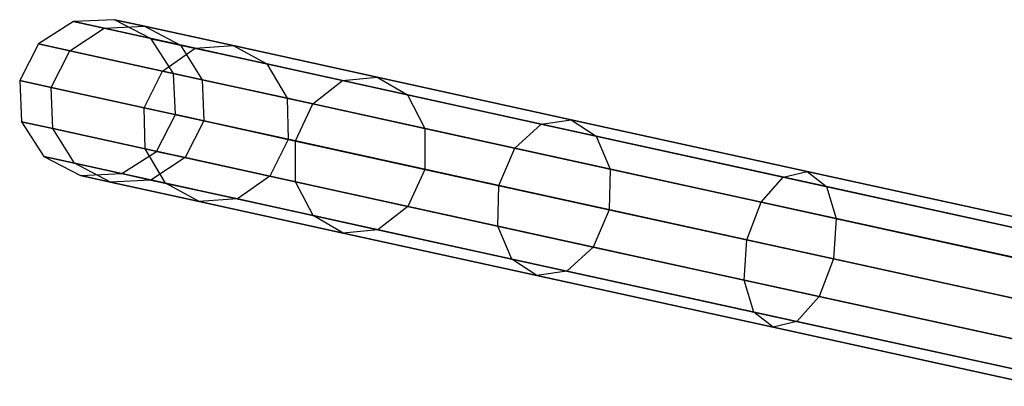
# Model space of a CAD drawing. Extents: x -129 to 129, y -127 to 130.
# Tile 163 of 188: x -125.95 to -113.6, y 24.98 to 29.58. Entities that reach past the tile are written whole.
import ezdxf

# ---------------------------------------------------------------- set-up
doc = ezdxf.new("R2010")
doc.units = 0
doc.header["$LTSCALE"] = 25.4
doc.layers.get('0').update_dxf_attribs({"linetype": 'CONTINUOUS'})

# ---------------------------------------------------------------- blocks, each defined once
blk = doc.blocks.new('NOME_B_PM2_STL')
at = {"color": 0}
for p, q in [((4.917, 28.321, 504.578), (4.481, 28.042, 504.578)), ((4.917, 28.321, 504.578), (4.481, 28.042, 504.578)), ((4.917, 28.321, 364.578), (4.481, 28.042, 364.578)), ((4.917, 28.321, 364.578), (4.481, 28.042, 364.578)), ((5.434, 28.345, 504.578), (4.917, 28.321, 504.578)), ((5.434, 28.345, 504.578), (4.917, 28.321, 504.578)), ((5.434, 28.345, 364.578), (4.917, 28.321, 364.578)), ((5.434, 28.345, 364.578), (4.917, 28.321, 364.578)), ((5.302, 28.237, 508.577), (4.917, 28.321, 504.578)), ((5.302, 28.237, 508.577), (4.917, 28.321, 504.578)), ((4.917, 28.321, 504.578), (4.917, 28.321, 364.578)), ((4.917, 28.321, 504.578), (4.917, 28.321, 364.578)), ((4.917, 28.321, 364.578), (5.302, 28.237, 360.579)), ((4.917, 28.321, 364.578), (5.302, 28.237, 360.579)), ((5.81, 28.263, 508.48), (5.434, 28.345, 504.578)), ((5.81, 28.263, 508.48), (5.434, 28.345, 504.578)), ((5.894, 28.107, 504.578), (5.434, 28.345, 504.578)), ((5.434, 28.345, 504.578), (5.434, 28.345, 364.578)), ((5.894, 28.107, 504.578), (5.434, 28.345, 504.578)), ((5.894, 28.107, 364.578), (5.434, 28.345, 364.578)), ((5.434, 28.345, 504.578), (5.434, 28.345, 364.578)), ((5.434, 28.345, 364.578), (5.81, 28.263, 360.676)), ((5.434, 28.345, 364.578), (5.81, 28.263, 360.676)), ((5.894, 28.107, 364.578), (5.434, 28.345, 364.578)), ((4.873, 27.956, 508.649), (5.302, 28.237, 508.577)), ((4.873, 27.956, 508.649), (5.302, 28.237, 508.577)), ((4.873, 27.956, 360.507), (5.302, 28.237, 360.579)), ((4.873, 27.956, 360.507), (5.302, 28.237, 360.579)), ((5.302, 28.237, 508.577), (5.81, 28.263, 508.48)), ((5.302, 28.237, 508.577), (5.81, 28.263, 508.48)), ((5.302, 28.237, 360.579), (5.81, 28.263, 360.676)), ((5.302, 28.237, 360.579), (5.81, 28.263, 360.676)), ((6.442, 27.988, 512.423), (5.302, 28.237, 508.577)), ((6.442, 27.988, 512.423), (5.302, 28.237, 508.577)), ((5.302, 28.237, 360.579), (6.442, 27.988, 356.733)), ((5.302, 28.237, 360.579), (6.442, 27.988, 356.733)), ((5.81, 28.263, 508.48), (6.26, 28.027, 508.382)), ((6.922, 28.02, 512.232), (5.81, 28.263, 508.48)), ((6.922, 28.02, 512.232), (5.81, 28.263, 508.48)), ((5.81, 28.263, 508.48), (6.26, 28.027, 508.382)), ((5.81, 28.263, 360.676), (6.922, 28.02, 356.924)), ((5.81, 28.263, 360.676), (6.922, 28.02, 356.924)), ((5.81, 28.263, 360.676), (6.26, 28.027, 360.774)), ((5.81, 28.263, 360.676), (6.26, 28.027, 360.774)), ((4.481, 28.042, 504.578), (4.244, 27.582, 504.578)), ((4.481, 28.042, 504.578), (4.244, 27.582, 504.578)), ((4.481, 28.042, 364.578), (4.244, 27.582, 364.578)), ((4.481, 28.042, 364.578), (4.244, 27.582, 364.578)), ((4.873, 27.956, 508.649), (4.481, 28.042, 504.578)), ((4.873, 27.956, 508.649), (4.481, 28.042, 504.578)), ((4.481, 28.042, 504.578), (4.481, 28.042, 364.578)), ((4.481, 28.042, 504.578), (4.481, 28.042, 364.578)), ((4.481, 28.042, 364.578), (4.873, 27.956, 360.507)), ((4.481, 28.042, 364.578), (4.873, 27.956, 360.507)), ((6.26, 28.027, 508.382), (5.894, 28.107, 504.578)), ((6.26, 28.027, 508.382), (5.894, 28.107, 504.578)), ((6.173, 27.672, 504.578), (5.894, 28.107, 504.578)), ((5.894, 28.107, 504.578), (5.894, 28.107, 364.578)), ((6.173, 27.672, 504.578), (5.894, 28.107, 504.578)), ((6.173, 27.672, 364.578), (5.894, 28.107, 364.578)), ((5.894, 28.107, 504.578), (5.894, 28.107, 364.578)), ((5.894, 28.107, 364.578), (6.26, 28.027, 360.774)), ((5.894, 28.107, 364.578), (6.26, 28.027, 360.774)), ((6.173, 27.672, 364.578), (5.894, 28.107, 364.578)), ((6.26, 28.027, 508.382), (6.533, 27.593, 508.311)), ((7.344, 27.79, 512.04), (6.26, 28.027, 508.382)), ((7.344, 27.79, 512.04), (6.26, 28.027, 508.382)), ((6.26, 28.027, 508.382), (6.533, 27.593, 508.311)), ((6.26, 28.027, 360.774), (7.344, 27.79, 357.116)), ((6.26, 28.027, 360.774), (7.344, 27.79, 357.116)), ((6.26, 28.027, 360.774), (6.533, 27.593, 360.845)), ((6.26, 28.027, 360.774), (6.533, 27.593, 360.845)), ((4.638, 27.496, 508.675), (4.873, 27.956, 508.649)), ((4.638, 27.496, 508.675), (4.873, 27.956, 508.649)), ((4.638, 27.496, 360.481), (4.873, 27.956, 360.507)), ((4.638, 27.496, 360.481), (4.873, 27.956, 360.507)), ((6.033, 27.702, 512.563), (4.873, 27.956, 508.649)), ((6.033, 27.702, 512.563), (4.873, 27.956, 508.649)), ((4.873, 27.956, 360.507), (6.033, 27.702, 356.593)), ((4.873, 27.956, 360.507), (6.033, 27.702, 356.593)), ((6.033, 27.702, 512.563), (6.442, 27.988, 512.423)), ((6.033, 27.702, 512.563), (6.442, 27.988, 512.423)), ((6.033, 27.702, 356.593), (6.442, 27.988, 356.733)), ((6.033, 27.702, 356.593), (6.442, 27.988, 356.733)), ((6.442, 27.988, 512.423), (6.922, 28.02, 512.232)), ((6.442, 27.988, 512.423), (6.922, 28.02, 512.232)), ((6.442, 27.988, 356.733), (6.922, 28.02, 356.924)), ((6.442, 27.988, 356.733), (6.922, 28.02, 356.924)), ((8.292, 27.582, 515.967), (6.442, 27.988, 512.423)), ((8.292, 27.582, 515.967), (6.442, 27.988, 512.423)), ((6.442, 27.988, 356.733), (8.292, 27.582, 353.189)), ((6.442, 27.988, 356.733), (8.292, 27.582, 353.189)), ((6.922, 28.02, 512.232), (7.344, 27.79, 512.04)), ((8.727, 27.624, 515.689), (6.922, 28.02, 512.232)), ((8.727, 27.624, 515.689), (6.922, 28.02, 512.232)), ((6.922, 28.02, 512.232), (7.344, 27.79, 512.04)), ((6.922, 28.02, 356.924), (8.727, 27.624, 353.466)), ((6.922, 28.02, 356.924), (8.727, 27.624, 353.466)), ((6.922, 28.02, 356.924), (7.344, 27.79, 357.116)), ((6.922, 28.02, 356.924), (7.344, 27.79, 357.116)), ((7.344, 27.79, 512.04), (7.596, 27.36, 511.9)), ((9.104, 27.404, 515.411), (7.344, 27.79, 512.04)), ((9.104, 27.404, 515.411), (7.344, 27.79, 512.04)), ((7.344, 27.79, 512.04), (7.596, 27.36, 511.9)), ((7.344, 27.79, 357.116), (9.104, 27.404, 353.744)), ((7.344, 27.79, 357.116), (9.104, 27.404, 353.744)), ((7.344, 27.79, 357.116), (7.596, 27.36, 357.256)), ((7.344, 27.79, 357.116), (7.596, 27.36, 357.256)), ((5.805, 27.24, 512.614), (6.033, 27.702, 512.563)), ((5.805, 27.24, 512.614), (6.033, 27.702, 512.563)), ((5.805, 27.24, 356.542), (6.033, 27.702, 356.593)), ((5.805, 27.24, 356.542), (6.033, 27.702, 356.593)), ((7.917, 27.29, 516.17), (6.033, 27.702, 512.563)), ((7.917, 27.29, 516.17), (6.033, 27.702, 512.563)), ((6.033, 27.702, 356.593), (7.917, 27.29, 352.985)), ((6.033, 27.702, 356.593), (7.917, 27.29, 352.985)), ((6.533, 27.593, 508.311), (6.173, 27.672, 504.578)), ((6.533, 27.593, 508.311), (6.173, 27.672, 504.578)), ((6.197, 27.155, 504.578), (6.173, 27.672, 504.578)), ((6.173, 27.672, 504.578), (6.173, 27.672, 364.578)), ((6.197, 27.155, 504.578), (6.173, 27.672, 504.578)), ((6.197, 27.155, 364.578), (6.173, 27.672, 364.578)), ((6.173, 27.672, 504.578), (6.173, 27.672, 364.578)), ((6.173, 27.672, 364.578), (6.533, 27.593, 360.845)), ((6.173, 27.672, 364.578), (6.533, 27.593, 360.845)), ((6.197, 27.155, 364.578), (6.173, 27.672, 364.578)), ((4.638, 27.496, 508.675), (4.244, 27.582, 504.578)), ((4.244, 27.582, 504.578), (4.267, 27.065, 504.578)), ((4.638, 27.496, 508.675), (4.244, 27.582, 504.578)), ((4.244, 27.582, 504.578), (4.267, 27.065, 504.578)), ((4.244, 27.582, 504.578), (4.244, 27.582, 364.578)), ((4.244, 27.582, 364.578), (4.267, 27.065, 364.578)), ((4.244, 27.582, 504.578), (4.244, 27.582, 364.578)), ((4.244, 27.582, 364.578), (4.267, 27.065, 364.578)), ((4.244, 27.582, 364.578), (4.638, 27.496, 360.481)), ((4.244, 27.582, 364.578), (4.638, 27.496, 360.481)), ((6.533, 27.593, 508.311), (6.554, 27.076, 508.285)), ((7.596, 27.36, 511.9), (6.533, 27.593, 508.311)), ((7.596, 27.36, 511.9), (6.533, 27.593, 508.311)), ((6.533, 27.593, 508.311), (6.554, 27.076, 508.285)), ((6.533, 27.593, 360.845), (7.596, 27.36, 357.256)), ((6.533, 27.593, 360.845), (7.596, 27.36, 357.256)), ((6.533, 27.593, 360.845), (6.554, 27.076, 360.871)), ((6.533, 27.593, 360.845), (6.554, 27.076, 360.871)), ((7.917, 27.29, 516.17), (8.292, 27.582, 515.967)), ((7.917, 27.29, 516.17), (8.292, 27.582, 515.967)), ((7.917, 27.29, 352.985), (8.292, 27.582, 353.189)), ((7.917, 27.29, 352.985), (8.292, 27.582, 353.189)), ((8.292, 27.582, 515.967), (8.727, 27.624, 515.689)), ((8.292, 27.582, 515.967), (8.727, 27.624, 515.689)), ((8.292, 27.582, 353.189), (8.727, 27.624, 353.466)), ((8.292, 27.582, 353.189), (8.727, 27.624, 353.466)), ((10.783, 27.037, 519.074), (8.292, 27.582, 515.967)), ((10.783, 27.037, 519.074), (8.292, 27.582, 515.967)), ((8.292, 27.582, 353.189), (10.783, 27.037, 350.082)), ((8.292, 27.582, 353.189), (10.783, 27.037, 350.082)), ((8.727, 27.624, 515.689), (9.104, 27.404, 515.411)), ((11.157, 27.092, 518.72), (8.727, 27.624, 515.689)), ((11.157, 27.092, 518.72), (8.727, 27.624, 515.689)), ((8.727, 27.624, 515.689), (9.104, 27.404, 515.411)), ((8.727, 27.624, 353.466), (11.157, 27.092, 350.436)), ((8.727, 27.624, 353.466), (11.157, 27.092, 350.436)), ((8.727, 27.624, 353.466), (9.104, 27.404, 353.744)), ((8.727, 27.624, 353.466), (9.104, 27.404, 353.744)), ((4.659, 26.98, 508.649), (4.638, 27.496, 508.675)), ((5.805, 27.24, 512.614), (4.638, 27.496, 508.675)), ((4.659, 26.98, 508.649), (4.638, 27.496, 508.675)), ((5.805, 27.24, 512.614), (4.638, 27.496, 508.675)), ((4.659, 26.98, 360.507), (4.638, 27.496, 360.481)), ((4.638, 27.496, 360.481), (5.805, 27.24, 356.542)), ((4.638, 27.496, 360.481), (5.805, 27.24, 356.542)), ((4.659, 26.98, 360.507), (4.638, 27.496, 360.481)), ((9.104, 27.404, 515.411), (9.323, 26.982, 515.208)), ((11.473, 26.886, 518.366), (9.104, 27.404, 515.411)), ((11.473, 26.886, 518.366), (9.104, 27.404, 515.411)), ((9.104, 27.404, 515.411), (9.323, 26.982, 515.208)), ((9.104, 27.404, 353.744), (11.473, 26.886, 350.789)), ((9.104, 27.404, 353.744), (11.473, 26.886, 350.789)), ((9.104, 27.404, 353.744), (9.323, 26.982, 353.948)), ((9.104, 27.404, 353.744), (9.323, 26.982, 353.948)), ((7.596, 27.36, 511.9), (7.61, 26.845, 511.849)), ((9.323, 26.982, 515.208), (7.596, 27.36, 511.9)), ((9.323, 26.982, 515.208), (7.596, 27.36, 511.9)), ((7.596, 27.36, 511.9), (7.61, 26.845, 511.849)), ((7.596, 27.36, 357.256), (9.323, 26.982, 353.948)), ((7.596, 27.36, 357.256), (9.323, 26.982, 353.948)), ((7.596, 27.36, 357.256), (7.61, 26.845, 357.307)), ((7.596, 27.36, 357.256), (7.61, 26.845, 357.307)), ((7.701, 26.825, 516.245), (7.917, 27.29, 516.17)), ((7.701, 26.825, 516.245), (7.917, 27.29, 516.17)), ((7.701, 26.825, 352.911), (7.917, 27.29, 352.985)), ((7.701, 26.825, 352.911), (7.917, 27.29, 352.985)), ((10.451, 26.735, 519.332), (7.917, 27.29, 516.17)), ((10.451, 26.735, 519.332), (7.917, 27.29, 516.17)), ((7.917, 27.29, 352.985), (10.451, 26.735, 349.823)), ((7.917, 27.29, 352.985), (10.451, 26.735, 349.823)), ((5.819, 26.726, 512.563), (5.805, 27.24, 512.614)), ((7.701, 26.825, 516.245), (5.805, 27.24, 512.614)), ((5.819, 26.726, 512.563), (5.805, 27.24, 512.614)), ((7.701, 26.825, 516.245), (5.805, 27.24, 512.614)), ((5.819, 26.726, 356.593), (5.805, 27.24, 356.542)), ((5.805, 27.24, 356.542), (7.701, 26.825, 352.911)), ((5.805, 27.24, 356.542), (7.701, 26.825, 352.911)), ((5.819, 26.726, 356.593), (5.805, 27.24, 356.542)), ((4.659, 26.98, 508.649), (4.267, 27.065, 504.578)), ((4.267, 27.065, 504.578), (4.547, 26.629, 504.578)), ((4.659, 26.98, 508.649), (4.267, 27.065, 504.578)), ((4.267, 27.065, 504.578), (4.547, 26.629, 504.578)), ((4.267, 27.065, 504.578), (4.267, 27.065, 364.578)), ((4.267, 27.065, 364.578), (4.547, 26.629, 364.578)), ((4.267, 27.065, 504.578), (4.267, 27.065, 364.578)), ((4.267, 27.065, 364.578), (4.547, 26.629, 364.578)), ((4.267, 27.065, 364.578), (4.659, 26.98, 360.507)), ((4.267, 27.065, 364.578), (4.659, 26.98, 360.507)), ((5.959, 26.695, 504.578), (6.197, 27.155, 504.578)), ((5.959, 26.695, 364.578), (6.197, 27.155, 364.578)), ((5.959, 26.695, 504.578), (6.197, 27.155, 504.578)), ((5.959, 26.695, 364.578), (6.197, 27.155, 364.578)), ((6.197, 27.155, 504.578), (6.554, 27.076, 508.285)), ((6.197, 27.155, 504.578), (6.554, 27.076, 508.285)), ((6.197, 27.155, 504.578), (6.197, 27.155, 364.578)), ((6.197, 27.155, 504.578), (6.197, 27.155, 364.578)), ((6.554, 27.076, 360.871), (6.197, 27.155, 364.578)), ((6.554, 27.076, 360.871), (6.197, 27.155, 364.578)), ((6.554, 27.076, 508.285), (6.319, 26.616, 508.311)), ((6.554, 27.076, 508.285), (6.319, 26.616, 508.311)), ((6.554, 27.076, 360.871), (6.319, 26.616, 360.845)), ((6.554, 27.076, 360.871), (6.319, 26.616, 360.845)), ((6.554, 27.076, 508.285), (7.61, 26.845, 511.849)), ((6.554, 27.076, 508.285), (7.61, 26.845, 511.849)), ((7.61, 26.845, 357.307), (6.554, 27.076, 360.871)), ((7.61, 26.845, 357.307), (6.554, 27.076, 360.871)), ((10.451, 26.735, 519.332), (10.783, 27.037, 519.074)), ((10.451, 26.735, 519.332), (10.783, 27.037, 519.074)), ((10.451, 26.735, 349.823), (10.783, 27.037, 350.082)), ((10.451, 26.735, 349.823), (10.783, 27.037, 350.082)), ((10.783, 27.037, 519.074), (11.157, 27.092, 518.72)), ((10.783, 27.037, 519.074), (11.157, 27.092, 518.72)), ((10.783, 27.037, 350.082), (11.157, 27.092, 350.436)), ((10.783, 27.037, 350.082), (11.157, 27.092, 350.436)), ((13.817, 26.372, 521.623), (10.783, 27.037, 519.074)), ((13.817, 26.372, 521.623), (10.783, 27.037, 519.074)), ((10.783, 27.037, 350.082), (13.817, 26.372, 347.533)), ((10.783, 27.037, 350.082), (13.817, 26.372, 347.533)), ((11.157, 27.092, 518.72), (11.473, 26.886, 518.366)), ((14.117, 26.444, 521.207), (11.157, 27.092, 518.72)), ((14.117, 26.444, 521.207), (11.157, 27.092, 518.72)), ((11.157, 27.092, 518.72), (11.473, 26.886, 518.366)), ((11.157, 27.092, 350.436), (14.117, 26.444, 347.948)), ((11.157, 27.092, 350.436), (14.117, 26.444, 347.948)), ((11.157, 27.092, 350.436), (11.473, 26.886, 350.789)), ((11.157, 27.092, 350.436), (11.473, 26.886, 350.789)), ((4.932, 26.545, 508.577), (4.659, 26.98, 508.649)), ((5.819, 26.726, 512.563), (4.659, 26.98, 508.649)), ((4.932, 26.545, 508.577), (4.659, 26.98, 508.649)), ((5.819, 26.726, 512.563), (4.659, 26.98, 508.649)), ((4.932, 26.545, 360.579), (4.659, 26.98, 360.507)), ((4.659, 26.98, 360.507), (5.819, 26.726, 356.593)), ((4.659, 26.98, 360.507), (5.819, 26.726, 356.593)), ((4.932, 26.545, 360.579), (4.659, 26.98, 360.507)), ((9.323, 26.982, 515.208), (9.325, 26.469, 515.134)), ((11.648, 26.473, 518.108), (9.323, 26.982, 515.208)), ((11.648, 26.473, 518.108), (9.323, 26.982, 515.208)), ((9.323, 26.982, 515.208), (9.325, 26.469, 515.134)), ((9.323, 26.982, 353.948), (11.648, 26.473, 351.048)), ((9.323, 26.982, 353.948), (11.648, 26.473, 351.048)), ((9.323, 26.982, 353.948), (9.325, 26.469, 354.022)), ((9.323, 26.982, 353.948), (9.325, 26.469, 354.022)), ((7.61, 26.845, 511.849), (7.382, 26.383, 511.9)), ((7.61, 26.845, 511.849), (7.382, 26.383, 511.9)), ((7.61, 26.845, 357.307), (7.382, 26.383, 357.256)), ((7.61, 26.845, 357.307), (7.382, 26.383, 357.256)), ((7.61, 26.845, 511.849), (9.325, 26.469, 515.134)), ((7.61, 26.845, 511.849), (9.325, 26.469, 515.134)), ((9.325, 26.469, 354.022), (7.61, 26.845, 357.307)), ((9.325, 26.469, 354.022), (7.61, 26.845, 357.307)), ((7.703, 26.313, 516.17), (7.701, 26.825, 516.245)), ((10.252, 26.267, 519.427), (7.701, 26.825, 516.245)), ((7.703, 26.313, 516.17), (7.701, 26.825, 516.245)), ((10.252, 26.267, 519.427), (7.701, 26.825, 516.245)), ((7.703, 26.313, 352.985), (7.701, 26.825, 352.911)), ((7.701, 26.825, 352.911), (10.252, 26.267, 349.729)), ((7.701, 26.825, 352.911), (10.252, 26.267, 349.729)), ((7.703, 26.313, 352.985), (7.701, 26.825, 352.911)), ((11.473, 26.886, 518.366), (11.648, 26.473, 518.108)), ((14.36, 26.253, 520.792), (11.473, 26.886, 518.366)), ((14.36, 26.253, 520.792), (11.473, 26.886, 518.366)), ((11.473, 26.886, 518.366), (11.648, 26.473, 518.108)), ((11.473, 26.886, 350.789), (14.36, 26.253, 348.364)), ((11.473, 26.886, 350.789), (14.36, 26.253, 348.364)), ((11.473, 26.886, 350.789), (11.648, 26.473, 351.048)), ((11.473, 26.886, 350.789), (11.648, 26.473, 351.048)), ((5.524, 26.416, 504.578), (5.959, 26.695, 504.578)), ((5.524, 26.416, 504.578), (5.959, 26.695, 504.578)), ((5.524, 26.416, 364.578), (5.959, 26.695, 364.578)), ((5.524, 26.416, 364.578), (5.959, 26.695, 364.578)), ((6.071, 26.296, 512.423), (5.819, 26.726, 512.563)), ((7.703, 26.313, 516.17), (5.819, 26.726, 512.563)), ((6.071, 26.296, 512.423), (5.819, 26.726, 512.563)), ((7.703, 26.313, 516.17), (5.819, 26.726, 512.563)), ((6.071, 26.296, 356.733), (5.819, 26.726, 356.593)), ((5.819, 26.726, 356.593), (7.703, 26.313, 352.985)), ((5.819, 26.726, 356.593), (7.703, 26.313, 352.985)), ((6.071, 26.296, 356.733), (5.819, 26.726, 356.593)), ((6.319, 26.616, 508.311), (5.959, 26.695, 504.578)), ((6.319, 26.616, 508.311), (5.959, 26.695, 504.578)), ((5.959, 26.695, 504.578), (5.959, 26.695, 364.578)), ((5.959, 26.695, 504.578), (5.959, 26.695, 364.578)), ((5.959, 26.695, 364.578), (6.319, 26.616, 360.845)), ((5.959, 26.695, 364.578), (6.319, 26.616, 360.845)), ((10.252, 26.267, 519.427), (10.451, 26.735, 519.332)), ((10.252, 26.267, 519.427), (10.451, 26.735, 519.332)), ((10.252, 26.267, 349.729), (10.451, 26.735, 349.823)), ((10.252, 26.267, 349.729), (10.451, 26.735, 349.823)), ((13.54, 26.058, 521.927), (10.451, 26.735, 519.332)), ((13.54, 26.058, 521.927), (10.451, 26.735, 519.332)), ((10.451, 26.735, 349.823), (13.54, 26.058, 347.228)), ((10.451, 26.735, 349.823), (13.54, 26.058, 347.228)), ((4.932, 26.545, 508.577), (4.547, 26.629, 504.578)), ((4.547, 26.629, 504.578), (5.007, 26.392, 504.578)), ((4.932, 26.545, 508.577), (4.547, 26.629, 504.578)), ((4.547, 26.629, 504.578), (5.007, 26.392, 504.578)), ((4.547, 26.629, 504.578), (4.547, 26.629, 364.578)), ((4.547, 26.629, 364.578), (5.007, 26.392, 364.578)), ((4.547, 26.629, 504.578), (4.547, 26.629, 364.578)), ((4.547, 26.629, 364.578), (5.007, 26.392, 364.578)), ((4.547, 26.629, 364.578), (4.932, 26.545, 360.579)), ((4.547, 26.629, 364.578), (4.932, 26.545, 360.579)), ((5.382, 26.309, 508.48), (4.932, 26.545, 508.577)), ((6.071, 26.296, 512.423), (4.932, 26.545, 508.577)), ((5.382, 26.309, 508.48), (4.932, 26.545, 508.577)), ((6.071, 26.296, 512.423), (4.932, 26.545, 508.577)), ((5.382, 26.309, 360.676), (4.932, 26.545, 360.579)), ((4.932, 26.545, 360.579), (6.071, 26.296, 356.733)), ((4.932, 26.545, 360.579), (6.071, 26.296, 356.733)), ((5.382, 26.309, 360.676), (4.932, 26.545, 360.579)), ((6.319, 26.616, 508.311), (5.89, 26.335, 508.382)), ((6.319, 26.616, 508.311), (5.89, 26.335, 508.382)), ((6.319, 26.616, 360.845), (5.89, 26.335, 360.774)), ((6.319, 26.616, 360.845), (5.89, 26.335, 360.774)), ((7.382, 26.383, 511.9), (6.319, 26.616, 508.311)), ((7.382, 26.383, 511.9), (6.319, 26.616, 508.311)), ((6.319, 26.616, 360.845), (7.382, 26.383, 357.256)), ((6.319, 26.616, 360.845), (7.382, 26.383, 357.256)), ((9.325, 26.469, 515.134), (9.109, 26.005, 515.208)), ((9.325, 26.469, 515.134), (9.109, 26.005, 515.208)), ((9.325, 26.469, 354.022), (9.109, 26.005, 353.948)), ((9.325, 26.469, 354.022), (9.109, 26.005, 353.948)), ((9.325, 26.469, 515.134), (11.633, 25.964, 518.013)), ((9.325, 26.469, 515.134), (11.633, 25.964, 518.013)), ((11.633, 25.964, 351.143), (9.325, 26.469, 354.022)), ((11.633, 25.964, 351.143), (9.325, 26.469, 354.022)), ((11.648, 26.473, 518.108), (11.633, 25.964, 518.013)), ((11.648, 26.473, 518.108), (11.633, 25.964, 518.013)), ((11.648, 26.473, 351.048), (11.633, 25.964, 351.143)), ((11.648, 26.473, 351.048), (11.633, 25.964, 351.143)), ((14.48, 25.852, 520.487), (11.648, 26.473, 518.108)), ((14.48, 25.852, 520.487), (11.648, 26.473, 518.108)), ((11.648, 26.473, 351.048), (14.48, 25.852, 348.669)), ((11.648, 26.473, 351.048), (14.48, 25.852, 348.669)), ((13.817, 26.372, 521.623), (14.117, 26.444, 521.207)), ((13.817, 26.372, 521.623), (14.117, 26.444, 521.207)), ((13.817, 26.372, 347.533), (14.117, 26.444, 347.948)), ((13.817, 26.372, 347.533), (14.117, 26.444, 347.948)), ((14.117, 26.444, 521.207), (14.36, 26.253, 520.792)), ((17.495, 25.704, 523.055), (14.117, 26.444, 521.207)), ((17.495, 25.704, 523.055), (14.117, 26.444, 521.207)), ((14.117, 26.444, 521.207), (14.36, 26.253, 520.792)), ((14.117, 26.444, 347.948), (17.495, 25.704, 346.1)), ((14.117, 26.444, 347.948), (17.495, 25.704, 346.1)), ((14.117, 26.444, 347.948), (14.36, 26.253, 348.364)), ((14.117, 26.444, 347.948), (14.36, 26.253, 348.364)), ((5.007, 26.392, 504.578), (5.524, 26.416, 504.578)), ((5.007, 26.392, 504.578), (5.524, 26.416, 504.578)), ((5.007, 26.392, 364.578), (5.524, 26.416, 364.578)), ((5.007, 26.392, 364.578), (5.524, 26.416, 364.578)), ((5.382, 26.309, 508.48), (5.007, 26.392, 504.578)), ((5.382, 26.309, 508.48), (5.007, 26.392, 504.578)), ((5.007, 26.392, 504.578), (5.007, 26.392, 364.578)), ((5.007, 26.392, 504.578), (5.007, 26.392, 364.578)), ((5.007, 26.392, 364.578), (5.382, 26.309, 360.676)), ((5.007, 26.392, 364.578), (5.382, 26.309, 360.676)), ((5.89, 26.335, 508.382), (5.382, 26.309, 508.48)), ((5.89, 26.335, 508.382), (5.382, 26.309, 508.48)), ((5.89, 26.335, 360.774), (5.382, 26.309, 360.676)), ((5.89, 26.335, 360.774), (5.382, 26.309, 360.676)), ((6.494, 26.066, 512.232), (5.382, 26.309, 508.48)), ((6.494, 26.066, 512.232), (5.382, 26.309, 508.48)), ((5.382, 26.309, 360.676), (6.494, 26.066, 356.924)), ((5.382, 26.309, 360.676), (6.494, 26.066, 356.924)), ((5.89, 26.335, 508.382), (5.524, 26.416, 504.578)), ((5.89, 26.335, 508.382), (5.524, 26.416, 504.578)), ((5.524, 26.416, 504.578), (5.524, 26.416, 364.578)), ((5.524, 26.416, 504.578), (5.524, 26.416, 364.578)), ((5.524, 26.416, 364.578), (5.89, 26.335, 360.774)), ((5.524, 26.416, 364.578), (5.89, 26.335, 360.774)), ((6.974, 26.098, 512.04), (5.89, 26.335, 508.382)), ((6.974, 26.098, 512.04), (5.89, 26.335, 508.382)), ((5.89, 26.335, 360.774), (6.974, 26.098, 357.116)), ((5.89, 26.335, 360.774), (6.974, 26.098, 357.116)), ((6.494, 26.066, 512.232), (6.071, 26.296, 512.423)), ((7.922, 25.89, 515.967), (6.071, 26.296, 512.423)), ((6.494, 26.066, 512.232), (6.071, 26.296, 512.423)), ((7.922, 25.89, 515.967), (6.071, 26.296, 512.423)), ((6.494, 26.066, 356.924), (6.071, 26.296, 356.733)), ((6.071, 26.296, 356.733), (7.922, 25.89, 353.189)), ((6.071, 26.296, 356.733), (7.922, 25.89, 353.189)), ((6.494, 26.066, 356.924), (6.071, 26.296, 356.733)), ((7.382, 26.383, 511.9), (6.974, 26.098, 512.04)), ((7.382, 26.383, 511.9), (6.974, 26.098, 512.04)), ((7.382, 26.383, 357.256), (6.974, 26.098, 357.116)), ((7.382, 26.383, 357.256), (6.974, 26.098, 357.116)), ((9.109, 26.005, 515.208), (7.382, 26.383, 511.9)), ((9.109, 26.005, 515.208), (7.382, 26.383, 511.9)), ((7.382, 26.383, 357.256), (9.109, 26.005, 353.948)), ((7.382, 26.383, 357.256), (9.109, 26.005, 353.948)), ((7.922, 25.89, 515.967), (7.703, 26.313, 516.17)), ((10.238, 25.758, 519.332), (7.703, 26.313, 516.17)), ((7.922, 25.89, 515.967), (7.703, 26.313, 516.17)), ((10.238, 25.758, 519.332), (7.703, 26.313, 516.17)), ((7.922, 25.89, 353.189), (7.703, 26.313, 352.985)), ((7.703, 26.313, 352.985), (10.238, 25.758, 349.823)), ((7.703, 26.313, 352.985), (10.238, 25.758, 349.823)), ((7.922, 25.89, 353.189), (7.703, 26.313, 352.985)), ((13.54, 26.058, 521.927), (13.817, 26.372, 521.623)), ((13.54, 26.058, 521.927), (13.817, 26.372, 521.623)), ((13.54, 26.058, 347.228), (13.817, 26.372, 347.533)), ((13.54, 26.058, 347.228), (13.817, 26.372, 347.533)), ((17.279, 25.614, 523.517), (13.817, 26.372, 521.623)), ((17.279, 25.614, 523.517), (13.817, 26.372, 521.623)), ((13.817, 26.372, 347.533), (17.279, 25.614, 345.638)), ((13.817, 26.372, 347.533), (17.279, 25.614, 345.638)), ((10.238, 25.758, 519.332), (10.252, 26.267, 519.427)), ((10.238, 25.758, 519.332), (10.252, 26.267, 519.427)), ((10.238, 25.758, 349.823), (10.252, 26.267, 349.729)), ((10.238, 25.758, 349.823), (10.252, 26.267, 349.729)), ((13.361, 25.586, 522.039), (10.252, 26.267, 519.427)), ((13.361, 25.586, 522.039), (10.252, 26.267, 519.427)), ((10.252, 26.267, 349.729), (13.361, 25.586, 347.117)), ((10.252, 26.267, 349.729), (13.361, 25.586, 347.117)), ((14.36, 26.253, 520.792), (14.48, 25.852, 520.487)), ((17.653, 25.532, 522.594), (14.36, 26.253, 520.792)), ((17.653, 25.532, 522.594), (14.36, 26.253, 520.792)), ((14.36, 26.253, 520.792), (14.48, 25.852, 520.487)), ((14.36, 26.253, 348.364), (17.653, 25.532, 346.562)), ((14.36, 26.253, 348.364), (17.653, 25.532, 346.562)), ((14.36, 26.253, 348.364), (14.48, 25.852, 348.669)), ((14.36, 26.253, 348.364), (14.48, 25.852, 348.669)), ((6.974, 26.098, 512.04), (6.494, 26.066, 512.232)), ((6.974, 26.098, 512.04), (6.494, 26.066, 512.232)), ((6.974, 26.098, 357.116), (6.494, 26.066, 356.924)), ((6.974, 26.098, 357.116), (6.494, 26.066, 356.924)), ((8.299, 25.671, 515.689), (6.494, 26.066, 512.232)), ((8.299, 25.671, 515.689), (6.494, 26.066, 512.232)), ((6.494, 26.066, 356.924), (8.299, 25.671, 353.466)), ((6.494, 26.066, 356.924), (8.299, 25.671, 353.466)), ((8.734, 25.712, 515.411), (6.974, 26.098, 512.04)), ((8.734, 25.712, 515.411), (6.974, 26.098, 512.04)), ((6.974, 26.098, 357.116), (8.734, 25.712, 353.744)), ((6.974, 26.098, 357.116), (8.734, 25.712, 353.744)), ((13.361, 25.586, 522.039), (13.54, 26.058, 521.927)), ((13.361, 25.586, 522.039), (13.54, 26.058, 521.927)), ((13.361, 25.586, 347.117), (13.54, 26.058, 347.228)), ((13.361, 25.586, 347.117), (13.54, 26.058, 347.228)), ((17.064, 25.286, 523.856), (13.54, 26.058, 521.927)), ((17.064, 25.286, 523.856), (13.54, 26.058, 521.927)), ((13.54, 26.058, 347.228), (17.064, 25.286, 345.3)), ((13.54, 26.058, 347.228), (17.064, 25.286, 345.3)), ((9.109, 26.005, 515.208), (8.734, 25.712, 515.411)), ((9.109, 26.005, 515.208), (8.734, 25.712, 515.411)), ((9.109, 26.005, 353.948), (8.734, 25.712, 353.744)), ((9.109, 26.005, 353.948), (8.734, 25.712, 353.744)), ((11.434, 25.496, 518.108), (9.109, 26.005, 515.208)), ((11.434, 25.496, 518.108), (9.109, 26.005, 515.208)), ((9.109, 26.005, 353.948), (11.434, 25.496, 351.048)), ((9.109, 26.005, 353.948), (11.434, 25.496, 351.048)), ((11.633, 25.964, 518.013), (11.434, 25.496, 518.108)), ((11.633, 25.964, 518.013), (11.434, 25.496, 518.108)), ((11.633, 25.964, 351.143), (11.434, 25.496, 351.048)), ((11.633, 25.964, 351.143), (11.434, 25.496, 351.048)), ((11.633, 25.964, 518.013), (14.446, 25.348, 520.376)), ((11.633, 25.964, 518.013), (14.446, 25.348, 520.376)), ((14.446, 25.348, 348.78), (11.633, 25.964, 351.143)), ((14.446, 25.348, 348.78), (11.633, 25.964, 351.143)), ((8.299, 25.671, 515.689), (7.922, 25.89, 515.967)), ((10.412, 25.345, 519.074), (7.922, 25.89, 515.967)), ((8.299, 25.671, 515.689), (7.922, 25.89, 515.967)), ((10.412, 25.345, 519.074), (7.922, 25.89, 515.967)), ((8.299, 25.671, 353.466), (7.922, 25.89, 353.189)), ((7.922, 25.89, 353.189), (10.412, 25.345, 350.082)), ((7.922, 25.89, 353.189), (10.412, 25.345, 350.082)), ((8.299, 25.671, 353.466), (7.922, 25.89, 353.189)), ((14.48, 25.852, 520.487), (14.446, 25.348, 520.376)), ((14.48, 25.852, 520.487), (14.446, 25.348, 520.376)), ((14.48, 25.852, 348.669), (14.446, 25.348, 348.78)), ((14.48, 25.852, 348.669), (14.446, 25.348, 348.78)), ((17.712, 25.145, 522.255), (14.48, 25.852, 520.487)), ((17.712, 25.145, 522.255), (14.48, 25.852, 520.487)), ((14.48, 25.852, 348.669), (17.712, 25.145, 346.9)), ((14.48, 25.852, 348.669), (17.712, 25.145, 346.9)), ((8.734, 25.712, 515.411), (8.299, 25.671, 515.689)), ((8.734, 25.712, 515.411), (8.299, 25.671, 515.689)), ((8.734, 25.712, 353.744), (8.299, 25.671, 353.466)), ((8.734, 25.712, 353.744), (8.299, 25.671, 353.466)), ((11.103, 25.194, 518.366), (8.734, 25.712, 515.411)), ((11.103, 25.194, 518.366), (8.734, 25.712, 515.411)), ((8.734, 25.712, 353.744), (11.103, 25.194, 350.789)), ((8.734, 25.712, 353.744), (11.103, 25.194, 350.789)), ((10.412, 25.345, 519.074), (10.238, 25.758, 519.332)), ((13.326, 25.081, 521.927), (10.238, 25.758, 519.332)), ((10.412, 25.345, 519.074), (10.238, 25.758, 519.332)), ((13.326, 25.081, 521.927), (10.238, 25.758, 519.332)), ((10.412, 25.345, 350.082), (10.238, 25.758, 349.823)), ((10.238, 25.758, 349.823), (13.326, 25.081, 347.228)), ((10.238, 25.758, 349.823), (13.326, 25.081, 347.228)), ((10.412, 25.345, 350.082), (10.238, 25.758, 349.823)), ((10.729, 25.138, 518.72), (8.299, 25.671, 515.689)), ((10.729, 25.138, 518.72), (8.299, 25.671, 515.689)), ((8.299, 25.671, 353.466), (10.729, 25.138, 350.436)), ((8.299, 25.671, 353.466), (10.729, 25.138, 350.436)), ((13.326, 25.081, 521.927), (13.361, 25.586, 522.039)), ((13.326, 25.081, 521.927), (13.361, 25.586, 522.039)), ((13.326, 25.081, 347.228), (13.361, 25.586, 347.117)), ((13.326, 25.081, 347.228), (13.361, 25.586, 347.117)), ((16.907, 24.809, 523.979), (13.361, 25.586, 522.039)), ((16.907, 24.809, 523.979), (13.361, 25.586, 522.039)), ((13.361, 25.586, 347.117), (16.907, 24.809, 345.176)), ((13.361, 25.586, 347.117), (16.907, 24.809, 345.176)), ((11.434, 25.496, 518.108), (11.103, 25.194, 518.366)), ((11.434, 25.496, 518.108), (11.103, 25.194, 518.366)), ((11.434, 25.496, 351.048), (11.103, 25.194, 350.789)), ((11.434, 25.496, 351.048), (11.103, 25.194, 350.789)), ((14.266, 24.876, 520.487), (11.434, 25.496, 518.108)), ((14.266, 24.876, 520.487), (11.434, 25.496, 518.108)), ((11.434, 25.496, 351.048), (14.266, 24.876, 348.669)), ((11.434, 25.496, 351.048), (14.266, 24.876, 348.669)), ((10.729, 25.138, 518.72), (10.412, 25.345, 519.074)), ((13.447, 24.68, 521.623), (10.412, 25.345, 519.074)), ((10.729, 25.138, 518.72), (10.412, 25.345, 519.074)), ((13.447, 24.68, 521.623), (10.412, 25.345, 519.074)), ((10.729, 25.138, 350.436), (10.412, 25.345, 350.082)), ((10.412, 25.345, 350.082), (13.447, 24.68, 347.533)), ((10.412, 25.345, 350.082), (13.447, 24.68, 347.533)), ((10.729, 25.138, 350.436), (10.412, 25.345, 350.082)), ((14.446, 25.348, 520.376), (14.266, 24.876, 520.487)), ((14.446, 25.348, 520.376), (14.266, 24.876, 520.487)), ((14.446, 25.348, 348.78), (14.266, 24.876, 348.669)), ((14.446, 25.348, 348.78), (14.266, 24.876, 348.669)), ((14.446, 25.348, 520.376), (17.655, 24.645, 522.132)), ((14.446, 25.348, 520.376), (17.655, 24.645, 522.132)), ((17.655, 24.645, 347.024), (14.446, 25.348, 348.78)), ((17.655, 24.645, 347.024), (14.446, 25.348, 348.78)), ((11.103, 25.194, 518.366), (10.729, 25.138, 518.72)), ((11.103, 25.194, 518.366), (10.729, 25.138, 518.72)), ((11.103, 25.194, 350.789), (10.729, 25.138, 350.436)), ((11.103, 25.194, 350.789), (10.729, 25.138, 350.436)), ((13.989, 24.561, 520.792), (11.103, 25.194, 518.366)), ((13.989, 24.561, 520.792), (11.103, 25.194, 518.366)), ((11.103, 25.194, 350.789), (13.989, 24.561, 348.364)), ((11.103, 25.194, 350.789), (13.989, 24.561, 348.364)), ((13.689, 24.49, 521.207), (10.729, 25.138, 518.72)), ((13.689, 24.49, 521.207), (10.729, 25.138, 518.72)), ((10.729, 25.138, 350.436), (13.689, 24.49, 347.948)), ((10.729, 25.138, 350.436), (13.689, 24.49, 347.948)), ((13.447, 24.68, 521.623), (13.326, 25.081, 521.927)), ((16.85, 24.31, 523.856), (13.326, 25.081, 521.927)), ((13.447, 24.68, 521.623), (13.326, 25.081, 521.927)), ((16.85, 24.31, 523.856), (13.326, 25.081, 521.927)), ((13.447, 24.68, 347.533), (13.326, 25.081, 347.228)), ((13.326, 25.081, 347.228), (16.85, 24.31, 345.3)), ((13.326, 25.081, 347.228), (16.85, 24.31, 345.3)), ((13.447, 24.68, 347.533), (13.326, 25.081, 347.228)), ((14.266, 24.876, 520.487), (13.989, 24.561, 520.792)), ((14.266, 24.876, 520.487), (13.989, 24.561, 520.792)), ((14.266, 24.876, 348.669), (13.989, 24.561, 348.364)), ((14.266, 24.876, 348.669), (13.989, 24.561, 348.364)), ((17.498, 24.168, 522.255), (14.266, 24.876, 520.487)), ((17.498, 24.168, 522.255), (14.266, 24.876, 520.487)), ((14.266, 24.876, 348.669), (17.498, 24.168, 346.9)), ((14.266, 24.876, 348.669), (17.498, 24.168, 346.9)), ((13.689, 24.49, 521.207), (13.447, 24.68, 521.623)), ((16.909, 23.922, 523.517), (13.447, 24.68, 521.623)), ((13.689, 24.49, 521.207), (13.447, 24.68, 521.623)), ((16.909, 23.922, 523.517), (13.447, 24.68, 521.623)), ((13.689, 24.49, 347.948), (13.447, 24.68, 347.533)), ((13.447, 24.68, 347.533), (16.909, 23.922, 345.638)), ((13.447, 24.68, 347.533), (16.909, 23.922, 345.638)), ((13.689, 24.49, 347.948), (13.447, 24.68, 347.533)), ((13.989, 24.561, 520.792), (13.689, 24.49, 521.207)), ((13.989, 24.561, 520.792), (13.689, 24.49, 521.207)), ((13.989, 24.561, 348.364), (13.689, 24.49, 347.948)), ((13.989, 24.561, 348.364), (13.689, 24.49, 347.948)), ((17.067, 23.75, 523.055), (13.689, 24.49, 521.207)), ((17.067, 23.75, 523.055), (13.689, 24.49, 521.207)), ((13.689, 24.49, 347.948), (17.067, 23.75, 346.1)), ((13.689, 24.49, 347.948), (17.067, 23.75, 346.1)), ((17.283, 23.84, 522.594), (13.989, 24.561, 520.792)), ((17.283, 23.84, 522.594), (13.989, 24.561, 520.792)), ((13.989, 24.561, 348.364), (17.283, 23.84, 346.562)), ((13.989, 24.561, 348.364), (17.283, 23.84, 346.562))]:
    blk.add_line(p, q, dxfattribs=at)

msp = doc.modelspace()

# ---------------------------------------------------------------- block references
at = {"color": 253}
msp.add_blockref('NOME_B_PM2_STL', (-130.189, 1.234, -1724.862), dxfattribs=at)

doc.saveas('drawing.dxf')
